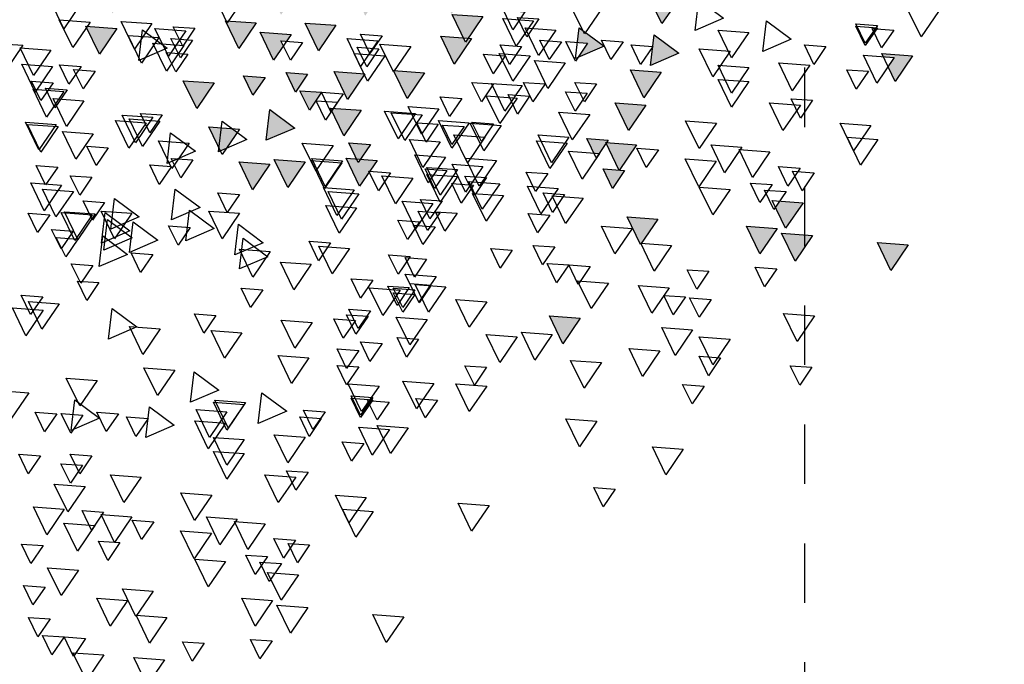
# Model space of a CAD drawing. Header units: millimetres. Extents: x 4617 to 4884, y 1258 to 1784.
# Tile 114 of 256: x 4726.58 to 4728.24, y 1389.98 to 1391.06. Entities that reach past the tile are written whole.
import ezdxf

# ---------------------------------------------------------------- set-up
doc = ezdxf.new("R2010")
doc.units = ezdxf.units.MM
doc.header["$LTSCALE"] = 0.4
doc.linetypes.add('DOT', pattern=[6.35, 0, -6.35])
for name, color, linetype in [('A VEGETACIÓN', 253, 'Continuous'), ('LÁMINA', 1, 'Continuous'), ('TXT', 3, 'Continuous')]:
    doc.layers.add(name, color=color, linetype=linetype)

# ---------------------------------------------------------------- blocks, each defined once
blk = doc.blocks.new('ARB')
at = {"layer": 'LÁMINA'}
h = blk.add_hatch(color=254, dxfattribs=at)
h.paths.add_polyline_path([(3288.9164, 1398.6733), (3288.9133, 1398.6668), (3288.9457, 1398.619), (3288.974, 1398.6775)])
h.paths.add_polyline_path([(3288.9251, 1398.5926), (3288.9506, 1398.555), (3288.9704, 1398.596)])
h.paths.add_polyline_path([(3289.0814, 1398.658), (3289.1179, 1398.6043), (3289.1462, 1398.6627)])
h.paths.add_polyline_path([(3289.0175, 1398.5743), (3289.054, 1398.5206), (3289.0822, 1398.579)])
h.paths.add_polyline_path([(3288.9695, 1398.2943), (3289.006, 1398.2406), (3289.0261, 1398.2821), (3289.0252, 1398.2825), (3289.0268, 1398.2837), (3289.0343, 1398.299)])
h.paths.add_polyline_path([(3288.9247, 1398.2135), (3288.9612, 1398.1598), (3288.9895, 1398.2183)])
h.paths.add_polyline_path([(3288.9178, 1397.9953), (3288.9174, 1397.9944), (3288.9533, 1397.9415), (3288.9816, 1398)])
h.paths.add_polyline_path([(3288.9887, 1397.8739), (3289.0252, 1397.8202), (3289.0534, 1397.8787)])
h.paths.add_polyline_path([(3289.0421, 1397.6874), (3289.0737, 1397.6738), (3289.0693, 1397.6802), (3289.0993, 1397.6824), (3289.0941, 1397.7263)])
h.paths.add_polyline_path([(3288.9456, 1397.7112), (3288.972, 1397.6724), (3288.9899, 1397.6737), (3289.0103, 1397.7159)])
h.paths.add_polyline_path([(3288.9485, 1397.4959), (3288.985, 1397.4422), (3289.0121, 1397.4983), (3289.0107, 1397.5004)])
h.paths.add_polyline_path([(3288.921, 1397.5813), (3288.9365, 1397.5586), (3288.9379, 1397.5587), (3288.9373, 1397.5574), (3288.9575, 1397.5276), (3288.9858, 1397.5861)])
h.paths.add_polyline_path([(3289.2242, 1398.1156), (3289.2261, 1398.1148), (3289.2282, 1398.1149), (3289.2278, 1398.114), (3289.243, 1398.1075), (3289.2466, 1398.1102), (3289.2472, 1398.1057), (3289.2838, 1398.09), (3289.2761, 1398.1545)])
h.paths.add_polyline_path([(3289.1946, 1398.3774), (3289.2311, 1398.3237), (3289.2594, 1398.3822)])
h.paths.add_polyline_path([(3289.1257, 1398.2583), (3289.1854, 1398.2328), (3289.1777, 1398.2972)])
h.paths.add_polyline_path([(3289.033, 1398.4793), (3289.0628, 1398.4354), (3289.0644, 1398.4355), (3289.0637, 1398.4341), (3289.0695, 1398.4256), (3289.0977, 1398.4841)])
h.paths.add_polyline_path([(3288.6447, 1399.0621), (3288.6809, 1399.0089), (3288.6815, 1399.0089), (3288.7095, 1399.0669)])
h.paths.add_polyline_path([(3288.3059, 1398.802), (3288.3424, 1398.7483), (3288.3707, 1398.8068)])
h.paths.add_polyline_path([(3288.2314, 1398.7077), (3288.2679, 1398.654), (3288.2962, 1398.7125)])
h.paths.add_polyline_path([(3288.2609, 1398.7668), (3288.2974, 1398.7131), (3288.3257, 1398.7715)])
h.paths.add_polyline_path([(3288.2602, 1398.847), (3288.2967, 1398.7933), (3288.3249, 1398.8517)])
h.paths.add_polyline_path([(3288.2496, 1398.9396), (3288.2503, 1398.9384), (3288.2568, 1398.9389), (3288.254, 1398.9331), (3288.286, 1398.8859), (3288.3143, 1398.9444)])
h.paths.add_polyline_path([(3288.1337, 1398.4073), (3288.1934, 1398.3817), (3288.1857, 1398.4462)])
h.paths.add_polyline_path([(3288.1708, 1398.2997), (3288.2073, 1398.246), (3288.2356, 1398.3045)])
h.paths.add_polyline_path([(3288.1988, 1398.0378), (3288.2243, 1398.0002), (3288.2441, 1398.0411)])
h.paths.add_polyline_path([(3288.1928, 1397.8806), (3288.2524, 1397.8551), (3288.2448, 1397.9195)])
h.paths.add_polyline_path([(3288.2855, 1397.9228), (3288.322, 1397.8691), (3288.3502, 1397.9276)])
h.paths.add_polyline_path([(3288.1787, 1397.5208), (3288.2096, 1397.4754), (3288.2196, 1397.4762), (3288.2435, 1397.5256)])
h.paths.add_polyline_path([(3288.2196, 1397.4762), (3288.2152, 1397.4671), (3288.2096, 1397.4754), (3288.2026, 1397.4749), (3288.2391, 1397.4212), (3288.2673, 1397.4797)])
h.paths.add_polyline_path([(3288.2082, 1397.5799), (3288.2447, 1397.5262), (3288.273, 1397.5847)])
h.paths.add_polyline_path([(3288.3017, 1397.4027), (3288.3382, 1397.349), (3288.3659, 1397.4062), (3288.3651, 1397.4074)])
h.paths.add_polyline_path([(3287.974, 1396.8871), (3288.0105, 1396.8334), (3288.0387, 1396.8918)])
h = blk.add_hatch(color=254, dxfattribs=at)
h.paths.add_polyline_path([(3288.4123, 1397.5612), (3288.412, 1397.5607), (3288.4117, 1397.5611), (3288.4005, 1397.5603), (3288.4261, 1397.5227), (3288.4458, 1397.5636)])
h.paths.add_polyline_path([(3288.3901, 1397.6154), (3288.3886, 1397.6125), (3288.3868, 1397.6152), (3288.3755, 1397.6144), (3288.4117, 1397.5611), (3288.4123, 1397.5612), (3288.4395, 1397.6176), (3288.4386, 1397.619)])
h.paths.add_polyline_path([(3288.435, 1397.6243), (3288.4386, 1397.619), (3288.4403, 1397.6191), (3288.4395, 1397.6176), (3288.4541, 1397.5961), (3288.4655, 1397.597), (3288.4803, 1397.6276)])
h.paths.add_polyline_path([(3288.488, 1397.5026), (3288.5245, 1397.4489), (3288.5527, 1397.5073)])
h.paths.add_polyline_path([(3288.5474, 1397.3997), (3288.5729, 1397.3622), (3288.5927, 1397.4031)])
h.paths.add_polyline_path([(3288.518, 1397.3619), (3288.5435, 1397.3243), (3288.5633, 1397.3652)])
h.paths.add_polyline_path([(3288.4288, 1397.4007), (3288.4279, 1397.3989), (3288.4633, 1397.3469), (3288.4915, 1397.4054)])
h.paths.add_polyline_path([(3288.4346, 1397.324), (3288.4711, 1397.2703), (3288.4964, 1397.3226), (3288.4926, 1397.3282)])
h.paths.add_polyline_path([(3288.4153, 1397.2521), (3288.4365, 1397.2209), (3288.4442, 1397.2214), (3288.4606, 1397.2554)])
h.paths.add_polyline_path([(3288.4365, 1397.2209), (3288.4014, 1397.2183), (3288.4168, 1397.1956), (3288.4183, 1397.1957), (3288.4176, 1397.1943), (3288.4379, 1397.1646), (3288.4661, 1397.223), (3288.4442, 1397.2214), (3288.4408, 1397.2145)])
h.paths.add_polyline_path([(3288.5744, 1397.2864), (3288.6341, 1397.2609), (3288.6264, 1397.3253)])
h.paths.add_polyline_path([(3288.5527, 1397.2157), (3288.5892, 1397.162), (3288.6174, 1397.2204)])
h.paths.add_polyline_path([(3288.6265, 1397.2107), (3288.663, 1397.157), (3288.6912, 1397.2155)])
h.paths.add_polyline_path([(3288.6367, 1397.393), (3288.6623, 1397.3554), (3288.682, 1397.3963)])
h.paths.add_polyline_path([(3288.5822, 1397.4833), (3288.5917, 1397.4693), (3288.6033, 1397.4701), (3288.5983, 1397.4597), (3288.6187, 1397.4296), (3288.6469, 1397.4881)])
h.paths.add_polyline_path([(3288.5667, 1397.5783), (3288.5823, 1397.5553), (3288.6076, 1397.5572), (3288.5965, 1397.5344), (3288.6032, 1397.5246), (3288.6314, 1397.583)])
h.paths.add_polyline_path([(3288.5678, 1397.7424), (3288.5934, 1397.7048), (3288.6131, 1397.7458)])
h.paths.add_polyline_path([(3288.6553, 1397.5075), (3288.6918, 1397.4538), (3288.72, 1397.5123), (3288.7184, 1397.5121), (3288.7164, 1397.508), (3288.7138, 1397.5118)])
h.paths.add_polyline_path([(3288.7063, 1397.2857), (3288.6953, 1397.2775), (3288.7182, 1397.2438), (3288.7306, 1397.2385), (3288.7337, 1397.2448), (3288.7286, 1397.2874)])
h.paths.add_polyline_path([(3288.7438, 1397.3814), (3288.7803, 1397.3277), (3288.8086, 1397.3861)])
h.paths.add_polyline_path([(3288.7286, 1397.2874), (3288.7337, 1397.2448), (3288.7552, 1397.2893)])
h.paths.add_polyline_path([(3288.7873, 1397.8832), (3288.7853, 1397.879), (3288.7826, 1397.8829), (3288.7468, 1397.8803), (3288.7833, 1397.8266), (3288.8116, 1397.885)])
h.paths.add_polyline_path([(3288.4486, 1397.9013), (3288.4829, 1397.8509), (3288.4889, 1397.8554), (3288.5134, 1397.906)])
h.paths.add_polyline_path([(3288.4203, 1398.0248), (3288.4204, 1398.0239), (3288.4563, 1397.9711), (3288.4846, 1398.0295)])
h.paths.add_polyline_path([(3288.4198, 1398.0247), (3288.4203, 1398.0248), (3288.417, 1398.0524), (3288.365, 1398.0135), (3288.3657, 1398.0132), (3288.3805, 1398.0143), (3288.3775, 1398.0082), (3288.4247, 1397.988), (3288.4204, 1398.0239)])
h.paths.add_polyline_path([(3287.7961, 1397.6465), (3287.8326, 1397.5928), (3287.8579, 1397.6451), (3287.8461, 1397.6502)])
h.paths.add_polyline_path([(3287.7658, 1397.5598), (3287.8023, 1397.5061), (3287.8306, 1397.5645)])
h.paths.add_polyline_path([(3287.7666, 1397.4438), (3287.8263, 1397.4182), (3287.8186, 1397.4827)])
h.paths.add_polyline_path([(3287.804, 1397.4041), (3287.8405, 1397.3504), (3287.8688, 1397.4089)])
h.paths.add_polyline_path([(3287.8362, 1397.335), (3287.8727, 1397.2813), (3287.901, 1397.3397)])
h.paths.add_polyline_path([(3287.9241, 1397.4585), (3287.9793, 1397.4349), (3287.9589, 1397.4649), (3287.9798, 1397.4665), (3287.9761, 1397.4974), (3287.9692, 1397.4923), (3287.9655, 1397.4845), (3287.9632, 1397.4878)])
h.paths.add_polyline_path([(3287.9153, 1397.2612), (3287.9189, 1397.2559), (3287.9206, 1397.2561), (3287.9199, 1397.2545), (3287.9344, 1397.2331), (3287.9458, 1397.2339), (3287.9606, 1397.2646)])
h.paths.add_polyline_path([(3287.8559, 1397.2513), (3287.8921, 1397.1981), (3287.8926, 1397.1981), (3287.9199, 1397.2545), (3287.9189, 1397.2559)])
h.paths.add_polyline_path([(3287.8926, 1397.1981), (3287.8924, 1397.1976), (3287.8921, 1397.1981), (3287.8809, 1397.1973), (3287.9064, 1397.1597), (3287.9262, 1397.2006)])
h.paths.add_polyline_path([(3287.8109, 1397.0952), (3287.8455, 1397.0443), (3287.8468, 1397.0444), (3287.8462, 1397.0432), (3287.8474, 1397.0415), (3287.8756, 1397.1)])
h.paths.add_polyline_path([(3287.0826, 1397.9517), (3287.1191, 1397.898), (3287.1474, 1397.9564)])
h.paths.add_polyline_path([(3287.1466, 1398.0797), (3287.1831, 1398.026), (3287.2113, 1398.0844)])
h.paths.add_polyline_path([(3287.1417, 1398.2569), (3287.1782, 1398.2032), (3287.2064, 1398.2616)])
h.paths.add_polyline_path([(3287.3659, 1398.1825), (3287.4024, 1398.1288), (3287.4306, 1398.1873)])
h.paths.add_polyline_path([(3287.4232, 1398.1226), (3287.4488, 1398.085), (3287.4686, 1398.1259)])
h.paths.add_polyline_path([(3287.5135, 1398.0684), (3287.5732, 1398.0428), (3287.5655, 1398.1073)])
h.paths.add_polyline_path([(3287.5226, 1398.2654), (3287.522, 1398.2642), (3287.5578, 1398.2116), (3287.586, 1398.27)])
h.paths.add_polyline_path([(3287.4792, 1398.3049), (3287.5157, 1398.2512), (3287.522, 1398.2642), (3287.5213, 1398.2653), (3287.5226, 1398.2654), (3287.5424, 1398.3064), (3287.5403, 1398.3094)])
h.paths.add_polyline_path([(3287.5058, 1398.3602), (3287.5403, 1398.3094), (3287.5438, 1398.3096), (3287.5705, 1398.365)])
h.paths.add_polyline_path([(3287.4134, 1398.3786), (3287.439, 1398.341), (3287.4587, 1398.3819)])
h.paths.add_polyline_path([(3287.3589, 1398.8067), (3287.3954, 1398.753), (3287.4237, 1398.8115)])
h.paths.add_polyline_path([(3287.4763, 1398.7343), (3287.5128, 1398.6806), (3287.5299, 1398.716), (3287.5217, 1398.728), (3287.5297, 1398.7286), (3287.5235, 1398.7378)])
h.paths.add_polyline_path([(3287.477, 1398.6689), (3287.5135, 1398.6152), (3287.5418, 1398.6736)])
h.paths.add_polyline_path([(3287.309, 1398.5916), (3287.3394, 1398.5467), (3287.3442, 1398.5471), (3287.3421, 1398.5428), (3287.3455, 1398.5379), (3287.3737, 1398.5963)])
h.paths.add_polyline_path([(3287.2753, 1397.4383), (3287.3118, 1397.3847), (3287.3268, 1397.4158), (3287.3139, 1397.4349), (3287.3368, 1397.4365), (3287.34, 1397.4431)])
h.paths.add_polyline_path([(3287.2844, 1397.0411), (3287.3209, 1396.9874), (3287.3491, 1397.0459)])
h.paths.add_polyline_path([(3287.4861, 1397.0608), (3287.5226, 1397.0071), (3287.5509, 1397.0655)])
h.paths.add_polyline_path([(3287.5599, 1397.0755), (3287.5964, 1397.0219), (3287.6247, 1397.0803)])
h.paths.add_polyline_path([(3287.5058, 1397.1297), (3287.5423, 1397.076), (3287.5636, 1397.1202), (3287.5547, 1397.1333)])
at = {"layer": 'LÁMINA', "color": 254, "elevation": -10}
for points in [[(3287.7658, 1397.5598), (3287.8023, 1397.5061), (3287.8306, 1397.5645)], [(3287.7251, 1397.5565), (3287.6731, 1397.5176), (3287.7328, 1397.492)], [(3287.929, 1397.5382), (3287.9655, 1397.4845), (3287.9937, 1397.543)], [(3288.6908, 1397.5455), (3288.7164, 1397.508), (3288.7362, 1397.5489)], [(3289.0231, 1397.5491), (3289.0596, 1397.4954), (3289.0879, 1397.5538)], [(3287.2211, 1397.5319), (3287.2576, 1397.4782), (3287.2859, 1397.5366)], [(3288.061, 1397.516), (3288.0865, 1397.4784), (3288.1063, 1397.5193)], [(3288.0724, 1397.5122), (3288.1089, 1397.4585), (3288.1372, 1397.5169)], [(3288.0905, 1397.5308), (3288.1161, 1397.4932), (3288.1358, 1397.5341)], [(3288.1787, 1397.5208), (3288.2152, 1397.4671), (3288.2435, 1397.5256)], [(3287.315, 1397.4926), (3287.3405, 1397.455), (3287.3603, 1397.4959)], [(3287.3494, 1397.5024), (3287.375, 1397.4648), (3287.3948, 1397.5058)], [(3287.3494, 1397.4975), (3287.375, 1397.4599), (3287.3948, 1397.5008)], [(3287.5824, 1397.5122), (3287.5304, 1397.4733), (3287.5901, 1397.4477)], [(3287.9761, 1397.4974), (3287.9241, 1397.4585), (3287.9838, 1397.433)], [(3288.0254, 1397.4927), (3288.0619, 1397.439), (3288.0902, 1397.4975)], [(3288.488, 1397.5026), (3288.5245, 1397.4489), (3288.5527, 1397.5073)], [(3288.6553, 1397.5075), (3288.6918, 1397.4538), (3288.72, 1397.5123)], [(3288.7843, 1397.4963), (3288.8099, 1397.4587), (3288.8297, 1397.4996)], [(3288.8036, 1397.4913), (3288.8401, 1397.4376), (3288.8684, 1397.4961)], [(3288.8748, 1397.5062), (3288.9113, 1397.4525), (3288.9395, 1397.5109)], [(3288.9485, 1397.4959), (3288.985, 1397.4422), (3289.0132, 1397.5006)], [(3289.0046, 1397.5094), (3289.0411, 1397.4557), (3289.0694, 1397.5141)], [(3287.6197, 1397.4876), (3287.6562, 1397.4339), (3287.6845, 1397.4923)], [(3287.8186, 1397.4827), (3287.7666, 1397.4438), (3287.8263, 1397.4182)], [(3288.2026, 1397.4749), (3288.2391, 1397.4212), (3288.2673, 1397.4797)], [(3288.3907, 1397.4806), (3288.4163, 1397.443), (3288.436, 1397.4839)], [(3288.3907, 1397.4806), (3288.4163, 1397.443), (3288.436, 1397.4839)], [(3288.5822, 1397.4833), (3288.6187, 1397.4296), (3288.6469, 1397.4881)], [(3288.8943, 1397.4932), (3288.8423, 1397.4543), (3288.902, 1397.4287)], [(3288.86, 1397.4767), (3288.8965, 1397.423), (3288.9248, 1397.4814)], [(3287.4577, 1397.4581), (3287.4832, 1397.4205), (3287.503, 1397.4615)], [(3287.8218, 1397.4581), (3287.8474, 1397.4205), (3287.8671, 1397.4615)], [(3287.8841, 1397.4681), (3287.9096, 1397.4305), (3287.9294, 1397.4714)], [(3287.9589, 1397.4649), (3287.9844, 1397.4273), (3288.0042, 1397.4683)], [(3288.0137, 1397.468), (3288.0393, 1397.4304), (3288.0591, 1397.4713)], [(3288.0974, 1397.4581), (3288.1229, 1397.4205), (3288.1427, 1397.4615)], [(3288.3305, 1397.4583), (3288.367, 1397.4046), (3288.3953, 1397.463)], [(3288.3975, 1397.4532), (3288.4231, 1397.4156), (3288.4429, 1397.4565)], [(3288.3994, 1397.47), (3288.4359, 1397.4163), (3288.4641, 1397.4747)], [(3288.558, 1397.4668), (3288.5835, 1397.4292), (3288.6033, 1397.4701)], [(3288.7893, 1397.4717), (3288.8148, 1397.4341), (3288.8346, 1397.475)], [(3288.8078, 1397.4601), (3288.8443, 1397.4064), (3288.8726, 1397.4649)], [(3289.0871, 1397.4506), (3289.1236, 1397.3969), (3289.1518, 1397.4554)], [(3289.1461, 1397.4605), (3289.1826, 1397.4068), (3289.2109, 1397.4652)], [(3287.2753, 1397.4383), (3287.3118, 1397.3847), (3287.34, 1397.4431)], [(3287.3139, 1397.4349), (3287.3504, 1397.3812), (3287.3786, 1397.4396)], [(3287.6591, 1397.4482), (3287.6956, 1397.3945), (3287.7238, 1397.453)], [(3288.0796, 1397.4386), (3288.1161, 1397.3849), (3288.1443, 1397.4434)], [(3288.1318, 1397.4384), (3288.1574, 1397.4009), (3288.1772, 1397.4418)], [(3288.3846, 1397.4386), (3288.4211, 1397.3849), (3288.4494, 1397.4434)], [(3288.7991, 1397.4422), (3288.8246, 1397.4046), (3288.8444, 1397.4455)], [(3287.4918, 1397.4187), (3287.5283, 1397.365), (3287.5565, 1397.4234)], [(3287.6197, 1397.4137), (3287.6562, 1397.36), (3287.6845, 1397.4185)], [(3288.0058, 1397.4238), (3288.0423, 1397.3701), (3288.0705, 1397.4286)], [(3289.0235, 1397.4162), (3289.049, 1397.3787), (3289.0688, 1397.4196)], [(3289.0834, 1397.4158), (3289.1199, 1397.3621), (3289.1481, 1397.4206)], [(3287.3684, 1397.4059), (3287.3939, 1397.3683), (3287.4137, 1397.4092)], [(3287.804, 1397.4041), (3287.8405, 1397.3504), (3287.8688, 1397.4089)], [(3288.3017, 1397.4027), (3288.3382, 1397.349), (3288.3665, 1397.4075)], [(3288.4268, 1397.4006), (3288.4633, 1397.3469), (3288.4915, 1397.4054)], [(3288.5474, 1397.3997), (3288.5729, 1397.3622), (3288.5927, 1397.4031)], [(3288.6367, 1397.393), (3288.6623, 1397.3554), (3288.682, 1397.3963)], [(3288.994, 1397.4064), (3289.0195, 1397.3688), (3289.0393, 1397.4097)], [(3287.6197, 1397.3842), (3287.6562, 1397.3305), (3287.6845, 1397.389)], [(3287.9399, 1397.3794), (3287.9655, 1397.3418), (3287.9852, 1397.3827)], [(3288.0482, 1397.3794), (3288.0737, 1397.3418), (3288.0935, 1397.3827)], [(3288.0963, 1397.3758), (3288.1328, 1397.3221), (3288.161, 1397.3806)], [(3288.1564, 1397.3794), (3288.182, 1397.3418), (3288.2018, 1397.3827)], [(3288.7438, 1397.3814), (3288.7803, 1397.3277), (3288.8086, 1397.3861)], [(3289.0825, 1397.3818), (3289.1081, 1397.3442), (3289.1279, 1397.3851)], [(3287.9596, 1397.3597), (3287.9851, 1397.3221), (3288.0049, 1397.363)], [(3288.0807, 1397.3536), (3288.1062, 1397.316), (3288.126, 1397.3569)], [(3288.1069, 1397.3497), (3288.1433, 1397.2961), (3288.1716, 1397.3545)], [(3288.2234, 1397.3487), (3288.2489, 1397.3111), (3288.2687, 1397.352)], [(3288.4726, 1397.3586), (3288.4982, 1397.321), (3288.518, 1397.3619)], [(3288.518, 1397.3619), (3288.5435, 1397.3243), (3288.5633, 1397.3652)], [(3289.053, 1397.367), (3289.0786, 1397.3294), (3289.0983, 1397.3704)], [(3289.0595, 1397.3633), (3289.096, 1397.3096), (3289.1243, 1397.3681)], [(3287.4855, 1397.345), (3287.5111, 1397.3074), (3287.5308, 1397.3483)], [(3287.5114, 1397.335), (3287.5479, 1397.2813), (3287.5762, 1397.3397)], [(3287.8362, 1397.335), (3287.8727, 1397.2813), (3287.901, 1397.3397)], [(3288.2715, 1397.3272), (3288.308, 1397.2735), (3288.3362, 1397.332)], [(3288.4842, 1397.3407), (3288.5097, 1397.3031), (3288.5295, 1397.344)], [(3289.0175, 1397.3438), (3289.054, 1397.2901), (3289.0822, 1397.3485)], [(3287.9543, 1397.3153), (3287.9908, 1397.2616), (3288.0191, 1397.3201)], [(3288.3067, 1397.3141), (3288.3432, 1397.2604), (3288.3714, 1397.3189)], [(3288.3207, 1397.3174), (3288.3572, 1397.2637), (3288.3854, 1397.3222)], [(3288.4346, 1397.324), (3288.4711, 1397.2703), (3288.4993, 1397.3287)], [(3288.6264, 1397.3253), (3288.5744, 1397.2864), (3288.6341, 1397.2609)], [(3288.8532, 1397.3142), (3288.8788, 1397.2766), (3288.8985, 1397.3175)], [(3288.8725, 1397.3092), (3288.909, 1397.2555), (3288.9373, 1397.3139)], [(3287.3631, 1397.2921), (3287.3996, 1397.2384), (3287.4278, 1397.2969)], [(3287.6879, 1397.297), (3287.7244, 1397.2433), (3287.7526, 1397.3018)], [(3288.1406, 1397.2921), (3288.1771, 1397.2384), (3288.2053, 1397.2969)], [(3288.1564, 1397.2957), (3288.182, 1397.2581), (3288.2018, 1397.299)], [(3288.2075, 1397.2977), (3288.244, 1397.244), (3288.2722, 1397.3025)], [(3288.2185, 1397.2896), (3288.244, 1397.252), (3288.2638, 1397.2929)], [(3288.2726, 1397.2945), (3288.2981, 1397.2569), (3288.3179, 1397.2978)], [(3288.727, 1397.3012), (3288.675, 1397.2623), (3288.7347, 1397.2367)], [(3288.6905, 1397.2846), (3288.727, 1397.2309), (3288.7552, 1397.2893)], [(3288.8578, 1397.3012), (3288.8943, 1397.2475), (3288.9225, 1397.306)], [(3288.8865, 1397.2977), (3288.923, 1397.244), (3288.9513, 1397.3025)], [(3289.0716, 1397.2896), (3289.1081, 1397.2359), (3289.1363, 1397.2944)], [(3289.0756, 1397.2942), (3289.1121, 1397.2405), (3289.1404, 1397.299)], [(3287.9979, 1397.2675), (3288.0344, 1397.2138), (3288.0626, 1397.2723)], [(3288.175, 1397.2675), (3288.2115, 1397.2138), (3288.2398, 1397.2723)], [(3288.8352, 1397.2766), (3288.7832, 1397.2377), (3288.8429, 1397.2121)], [(3288.9978, 1397.2748), (3289.0343, 1397.2212), (3289.0625, 1397.2796)], [(3287.3483, 1397.2626), (3287.3848, 1397.2089), (3287.4131, 1397.2673)], [(3287.6345, 1397.2464), (3287.671, 1397.1927), (3287.6992, 1397.2511)], [(3287.8559, 1397.2513), (3287.8924, 1397.1976), (3287.9206, 1397.2561)], [(3287.9153, 1397.2612), (3287.9409, 1397.2237), (3287.9606, 1397.2646)], [(3288.0016, 1397.255), (3288.0381, 1397.2013), (3288.0663, 1397.2598)], [(3288.2685, 1397.2577), (3288.305, 1397.204), (3288.3332, 1397.2624)], [(3288.4153, 1397.2521), (3288.4408, 1397.2145), (3288.4606, 1397.2554)], [(3288.4936, 1397.2501), (3288.5301, 1397.1964), (3288.5584, 1397.2549)], [(3288.796, 1397.2552), (3288.8325, 1397.2015), (3288.8608, 1397.2599)], [(3288.9664, 1397.2453), (3288.9919, 1397.2077), (3289.0117, 1397.2486)], [(3287.5754, 1397.2365), (3287.6119, 1397.1828), (3287.6402, 1397.2413)], [(3287.8098, 1397.2411), (3287.8354, 1397.2035), (3287.8552, 1397.2444)], [(3287.9339, 1397.2331), (3287.9704, 1397.1794), (3287.9986, 1397.2378)], [(3288.2574, 1397.2255), (3288.2939, 1397.1718), (3288.3222, 1397.2303)], [(3287.6886, 1397.2169), (3287.7251, 1397.1632), (3287.7533, 1397.2216)], [(3288.1504, 1397.2183), (3288.1869, 1397.1646), (3288.2152, 1397.223)], [(3288.1787, 1397.2058), (3288.2152, 1397.1521), (3288.2435, 1397.2106)], [(3288.4014, 1397.2183), (3288.4379, 1397.1646), (3288.4661, 1397.223)], [(3288.4739, 1397.2175), (3288.5104, 1397.1638), (3288.5387, 1397.2223)], [(3288.4752, 1397.2134), (3288.5117, 1397.1597), (3288.5399, 1397.2181)], [(3288.5527, 1397.2157), (3288.5892, 1397.162), (3288.6174, 1397.2204)], [(3288.6265, 1397.2107), (3288.663, 1397.157), (3288.6912, 1397.2155)], [(3288.7885, 1397.2195), (3288.814, 1397.1819), (3288.8338, 1397.2228)], [(3288.8335, 1397.2059), (3288.8591, 1397.1683), (3288.8789, 1397.2092)], [(3289.0727, 1397.2046), (3289.0982, 1397.167), (3289.118, 1397.2079)], [(3287.4823, 1397.1923), (3287.5078, 1397.1547), (3287.5276, 1397.1957)], [(3287.5118, 1397.2022), (3287.5374, 1397.1646), (3287.5571, 1397.2055)], [(3287.8809, 1397.1973), (3287.9064, 1397.1597), (3287.9262, 1397.2006)], [(3288.0426, 1397.1908), (3288.0681, 1397.1532), (3288.0879, 1397.1942)], [(3288.1712, 1397.1825), (3288.1967, 1397.1449), (3288.2165, 1397.1858)], [(3288.2321, 1397.1993), (3288.2686, 1397.1456), (3288.2968, 1397.204)], [(3288.2321, 1397.1845), (3288.2686, 1397.1308), (3288.2968, 1397.1893)], [(3288.2548, 1397.1973), (3288.2804, 1397.1597), (3288.3002, 1397.2006)], [(3288.3263, 1397.1812), (3288.3628, 1397.1275), (3288.3911, 1397.186)], [(3288.3729, 1397.1923), (3288.3985, 1397.1547), (3288.4183, 1397.1957)], [(3289.0008, 1397.1832), (3289.0264, 1397.1456), (3289.0462, 1397.1865)], [(3287.5709, 1397.1677), (3287.5964, 1397.1301), (3287.6162, 1397.1711)], [(3288.0205, 1397.1599), (3288.057, 1397.1062), (3288.0853, 1397.1646)], [(3288.1435, 1397.1697), (3288.18, 1397.116), (3288.2083, 1397.1745)], [(3288.1988, 1397.1665), (3288.2243, 1397.1289), (3288.2441, 1397.1699)], [(3289.0644, 1397.1664), (3289.1009, 1397.1127), (3289.1292, 1397.1712)], [(3287.5413, 1397.153), (3287.5669, 1397.1154), (3287.5867, 1397.1563)], [(3287.6591, 1397.1578), (3287.6956, 1397.1041), (3287.7238, 1397.1625)], [(3287.9683, 1397.1395), (3288.0048, 1397.0858), (3288.0331, 1397.1443)], [(3288.0069, 1397.1468), (3288.0324, 1397.1093), (3288.0522, 1397.1502)], [(3288.1356, 1397.1445), (3288.1721, 1397.0908), (3288.2004, 1397.1492)], [(3288.4395, 1397.1486), (3288.476, 1397.0949), (3288.5042, 1397.1534)], [(3288.4494, 1397.1566), (3288.4859, 1397.1029), (3288.5141, 1397.1614)], [(3288.6908, 1397.1468), (3288.7164, 1397.1093), (3288.7362, 1397.1502)], [(3288.8254, 1397.1585), (3288.7734, 1397.1196), (3288.8331, 1397.094)], [(3289.0398, 1397.1535), (3289.0763, 1397.0998), (3289.1046, 1397.1583)], [(3287.5058, 1397.1297), (3287.5423, 1397.076), (3287.5705, 1397.1344)], [(3288.2647, 1397.1333), (3288.2902, 1397.0957), (3288.31, 1397.1366)], [(3288.284, 1397.1283), (3288.3205, 1397.0746), (3288.3487, 1397.133)], [(3288.4444, 1397.1191), (3288.4809, 1397.0654), (3288.5092, 1397.1238)], [(3288.9533, 1397.1388), (3288.9013, 1397.0999), (3288.961, 1397.0743)], [(3288.9742, 1397.1303), (3288.9998, 1397.0927), (3289.0195, 1397.1336)], [(3288.0383, 1397.1037), (3288.0639, 1397.0662), (3288.0837, 1397.1071)], [(3288.2332, 1397.1075), (3288.2588, 1397.0699), (3288.2785, 1397.1108)], [(3288.2696, 1397.1087), (3288.2952, 1397.0711), (3288.3149, 1397.112)], [(3288.6905, 1397.1074), (3288.727, 1397.0537), (3288.7552, 1397.1121)], [(3288.7959, 1397.1142), (3288.7439, 1397.0753), (3288.8036, 1397.0497)], [(3288.9168, 1397.1074), (3288.9533, 1397.0537), (3288.9816, 1397.1121)], [(3288.973, 1397.1092), (3288.921, 1397.0703), (3288.9807, 1397.0448)], [(3288.9936, 1397.1061), (3289.0301, 1397.0524), (3289.0583, 1397.1108)], [(3289.0005, 1397.1043), (3289.037, 1397.0506), (3289.0652, 1397.1091)], [(3289.0894, 1397.1044), (3289.1149, 1397.0668), (3289.1347, 1397.1077)], [(3287.8109, 1397.0952), (3287.8474, 1397.0415), (3287.8756, 1397.1)], [(3288.2794, 1397.0791), (3288.305, 1397.0415), (3288.3248, 1397.0825)], [(3288.3119, 1397.0896), (3288.3375, 1397.0521), (3288.3573, 1397.093)], [(3288.6925, 1397.0846), (3288.6405, 1397.0457), (3288.7002, 1397.0202)], [(3288.914, 1397.0896), (3288.862, 1397.0507), (3288.9216, 1397.0251)], [(3288.9681, 1397.0945), (3288.9161, 1397.0556), (3288.9758, 1397.03)], [(3287.4861, 1397.0608), (3287.5226, 1397.0071), (3287.5509, 1397.0655)], [(3287.5599, 1397.0755), (3287.5964, 1397.0219), (3287.6247, 1397.0803)], [(3287.865, 1397.0755), (3287.9015, 1397.0219), (3287.9297, 1397.0803)], [(3288.7942, 1397.0779), (3288.8197, 1397.0404), (3288.8395, 1397.0813)], [(3289.0402, 1397.0699), (3289.0657, 1397.0324), (3289.0855, 1397.0733)], [(3287.2844, 1397.0411), (3287.3209, 1396.9874), (3287.3491, 1397.0459)], [(3287.7821, 1397.0397), (3287.8186, 1396.986), (3287.8468, 1397.0444)], [(3288.4989, 1397.0453), (3288.5245, 1397.0078), (3288.5442, 1397.0487)], [(3288.6827, 1397.0551), (3288.6307, 1397.0162), (3288.6904, 1396.9906)], [(3288.9779, 1397.06), (3288.9259, 1397.0211), (3288.9856, 1396.9956)], [(3289.0304, 1397.0533), (3289.0559, 1397.0157), (3289.0757, 1397.0567)], [(3288.0277, 1397.0367), (3288.0533, 1396.9991), (3288.0731, 1397.04)], [(3288.1171, 1397.0299), (3288.1426, 1396.9923), (3288.1624, 1397.0332)], [(3288.3316, 1397.0167), (3288.3571, 1396.9792), (3288.3769, 1397.0201)], [(3288.3316, 1397.0167), (3288.3571, 1396.9792), (3288.3769, 1397.0201)], [(3288.4592, 1397.0335), (3288.4957, 1396.9799), (3288.5239, 1397.0383)], [(3288.6257, 1397.027), (3288.6622, 1396.9733), (3288.6905, 1397.0318)], [(3288.8729, 1397.0207), (3288.8984, 1396.9831), (3288.9182, 1397.0241)], [(3287.9983, 1396.9989), (3288.0239, 1396.9613), (3288.0436, 1397.0022)], [(3288.2972, 1397.0109), (3288.3227, 1396.9733), (3288.3425, 1397.0142)], [(3288.5399, 1397.0003), (3288.5764, 1396.9466), (3288.6046, 1397.005)], [(3288.9989, 1396.9979), (3289.0244, 1396.9603), (3289.0442, 1397.0012)], [(3287.561, 1396.9905), (3287.5866, 1396.9529), (3287.6063, 1396.9939)], [(3287.7037, 1396.9856), (3287.7293, 1396.948), (3287.749, 1396.9889)], [(3287.953, 1396.9955), (3287.9785, 1396.9579), (3287.9983, 1396.9989)], [(3288.2771, 1396.9745), (3288.3136, 1396.9208), (3288.3419, 1396.9792)], [(3287.9149, 1396.9609), (3287.9514, 1396.9072), (3287.9797, 1396.9657)], [(3288.2567, 1396.9532), (3288.2932, 1396.8995), (3288.3214, 1396.9579)], [(3288.2873, 1396.9567), (3288.3129, 1396.9192), (3288.3327, 1396.9601)], [(3288.4103, 1396.9666), (3288.4359, 1396.929), (3288.4557, 1396.9699)], [(3288.9861, 1396.9617), (3289.0116, 1396.9241), (3289.0314, 1396.965)], [(3287.787, 1396.9511), (3287.8235, 1396.8974), (3287.8518, 1396.9558)], [(3288.3218, 1396.9469), (3288.3473, 1396.9093), (3288.3671, 1396.9502)], [(3288.3218, 1396.9371), (3288.3473, 1396.8995), (3288.3671, 1396.9404)], [(3288.3336, 1396.9512), (3288.3591, 1396.9136), (3288.3789, 1396.9545)], [(3288.3529, 1396.9461), (3288.3894, 1396.8924), (3288.4176, 1396.9509)], [(3288.6416, 1396.9469), (3288.6672, 1396.9093), (3288.6869, 1396.9502)], [(3287.6988, 1396.9265), (3287.7244, 1396.889), (3287.7441, 1396.9299)], [(3287.7529, 1396.9315), (3287.7785, 1396.8939), (3287.7983, 1396.9348)], [(3288.1708, 1396.9215), (3288.2073, 1396.8678), (3288.2356, 1396.9263)], [(3289.0693, 1396.9173), (3289.1058, 1396.8636), (3289.1341, 1396.922)], [(3289.1042, 1396.9321), (3289.1297, 1396.8945), (3289.1495, 1396.9355)], [(3287.4819, 1396.892), (3287.5184, 1396.8383), (3287.5467, 1396.8968)], [(3288.4153, 1396.9026), (3288.4408, 1396.865), (3288.4606, 1396.9059)], [(3288.74, 1396.8928), (3288.7656, 1396.8552), (3288.7854, 1396.8961)], [(3288.9582, 1396.9074), (3288.9063, 1396.8685), (3288.9659, 1396.843)], [(3289.1031, 1396.9039), (3289.1396, 1396.8502), (3289.1678, 1396.9087)], [(3287.974, 1396.8871), (3288.0105, 1396.8334), (3288.0387, 1396.8918)], [(3288.2961, 1396.8843), (3288.3326, 1396.8306), (3288.3608, 1396.889)], [(3288.4202, 1396.8909), (3288.4457, 1396.8533), (3288.4655, 1396.8942)], [(3288.4467, 1396.8822), (3288.4723, 1396.8447), (3288.4921, 1396.8856)], [(3288.5379, 1396.8779), (3288.5744, 1396.8242), (3288.6027, 1396.8827)], [(3287.7378, 1396.8625), (3287.7743, 1396.8088), (3287.8025, 1396.8672)], [(3288.033, 1396.8526), (3288.0695, 1396.7989), (3288.0978, 1396.8574)], [(3288.6855, 1396.8563), (3288.722, 1396.8027), (3288.7503, 1396.8611)], [(3288.857, 1396.8646), (3288.8935, 1396.8109), (3288.9218, 1396.8693)], [(3287.6591, 1396.8428), (3287.6956, 1396.7891), (3287.7238, 1396.8475)], [(3288.1069, 1396.8477), (3288.1433, 1396.794), (3288.1716, 1396.8525)], [(3288.3139, 1396.8429), (3288.3394, 1396.8053), (3288.3592, 1396.8462)], [(3288.3907, 1396.8337), (3288.4162, 1396.7961), (3288.436, 1396.837)], [(3287.8067, 1396.8182), (3287.8432, 1396.7645), (3287.8714, 1396.8229)], [(3288.4399, 1396.8189), (3288.4654, 1396.7813), (3288.4852, 1396.8223)], [(3287.6791, 1396.8035), (3287.7047, 1396.7659), (3287.7244, 1396.8068)], [(3287.9297, 1396.7936), (3287.9662, 1396.7399), (3287.9945, 1396.7983)], [(3288.5448, 1396.8034), (3288.5813, 1396.7497), (3288.6095, 1396.8082)], [(3287.4872, 1396.7838), (3287.5128, 1396.7462), (3287.5325, 1396.7871)], [(3288.1712, 1396.7838), (3288.1967, 1396.7462), (3288.2165, 1396.7871)], [(3288.4399, 1396.7845), (3288.4654, 1396.7469), (3288.4852, 1396.7878)], [(3288.786, 1396.7745), (3288.734, 1396.7356), (3288.7937, 1396.7101)], [(3288.8267, 1396.7778), (3288.8632, 1396.7241), (3288.8915, 1396.7826)], [(3288.282, 1396.7499), (3288.3185, 1396.6962), (3288.3468, 1396.7547)], [(3288.9899, 1396.7563), (3289.0264, 1396.7026), (3289.0546, 1396.761)], [(3287.7136, 1396.7444), (3287.7391, 1396.7068), (3287.7589, 1396.7478)], [(3288.1708, 1396.7443), (3288.2073, 1396.6906), (3288.2356, 1396.7491)], [(3288.3972, 1396.7443), (3288.4337, 1396.6906), (3288.4619, 1396.7491)], [(3288.6433, 1396.7302), (3288.5913, 1396.6913), (3288.651, 1396.6658)], [(3289.1333, 1396.7302), (3289.1698, 1396.6765), (3289.1981, 1396.735)], [(3288.2745, 1396.7149), (3288.3001, 1396.6773), (3288.3199, 1396.7182)], [(3288.3759, 1396.7106), (3288.4014, 1396.673), (3288.4212, 1396.714)], [(3288.4103, 1396.7205), (3288.4359, 1396.6829), (3288.4557, 1396.7238)], [(3288.4103, 1396.7156), (3288.4359, 1396.678), (3288.4557, 1396.7189)], [(3288.6777, 1396.7099), (3288.7141, 1396.6562), (3288.7424, 1396.7146)], [(3288.6806, 1396.7056), (3288.7171, 1396.6519), (3288.7454, 1396.7104)], [(3289.037, 1396.7155), (3288.985, 1396.6766), (3289.0447, 1396.651)], [(3288.5107, 1396.6903), (3288.5363, 1396.6527), (3288.556, 1396.6936)], [(3288.717, 1396.6902), (3288.7535, 1396.6365), (3288.7818, 1396.6949)], [(3288.8795, 1396.7007), (3288.8275, 1396.6618), (3288.8872, 1396.6362)], [(3288.945, 1396.6861), (3288.9706, 1396.6485), (3288.9903, 1396.6894)], [(3289.0746, 1396.686), (3289.1002, 1396.6484), (3289.12, 1396.6894)], [(3287.9395, 1396.6705), (3287.976, 1396.6168), (3288.0043, 1396.6753)], [(3288.5186, 1396.6762), (3288.5441, 1396.6386), (3288.5639, 1396.6795)], [(3288.72, 1396.6662), (3288.7565, 1396.6125), (3288.7847, 1396.671)], [(3288.8827, 1396.6762), (3288.9083, 1396.6386), (3288.9281, 1396.6795)], [(3289.0198, 1396.683), (3289.0453, 1396.6454), (3289.0651, 1396.6863)], [(3288.3362, 1396.6564), (3288.3727, 1396.6027), (3288.4009, 1396.6612)], [(3288.3748, 1396.6529), (3288.4113, 1396.5992), (3288.4395, 1396.6577)], [(3288.4293, 1396.6239), (3288.4548, 1396.5863), (3288.4746, 1396.6272)], [(3288.5527, 1396.6367), (3288.5892, 1396.583), (3288.6174, 1396.6415)], [(3288.6806, 1396.6318), (3288.7171, 1396.5781), (3288.7454, 1396.6365)], [(3287.7575, 1396.6114), (3287.794, 1396.5577), (3287.8222, 1396.6162)], [(3288.6806, 1396.6023), (3288.7171, 1396.5486), (3288.7454, 1396.607)], [(3289.0008, 1396.5974), (3289.0264, 1396.5598), (3289.0462, 1396.6008)], [(3289.1091, 1396.5974), (3289.1346, 1396.5598), (3289.1544, 1396.6008)], [(3288.5464, 1396.5631), (3288.572, 1396.5255), (3288.5918, 1396.5664)], [(3289.0205, 1396.5777), (3289.0461, 1396.5402), (3289.0658, 1396.5811)], [(3288.5724, 1396.553), (3288.6089, 1396.4993), (3288.6371, 1396.5578)], [(3288.8971, 1396.553), (3288.9336, 1396.4993), (3288.9619, 1396.5578)], [(3287.9006, 1396.5278), (3287.9261, 1396.4903), (3287.9459, 1396.5312)], [(3289.0152, 1396.5333), (3289.0517, 1396.4797), (3289.08, 1396.5381)], [(3288.424, 1396.5102), (3288.4605, 1396.4565), (3288.4887, 1396.5149)], [(3288.7488, 1396.5151), (3288.7853, 1396.4614), (3288.8135, 1396.5199)], [(3288.1659, 1396.4933), (3288.2024, 1396.4396), (3288.2306, 1396.4981)], [(3288.4092, 1396.4806), (3288.4457, 1396.4269), (3288.474, 1396.4854)], [(3288.9762, 1396.4793), (3289.0018, 1396.4417), (3289.0216, 1396.4826)], [(3289.0588, 1396.4856), (3289.0953, 1396.4319), (3289.1235, 1396.4903)], [(3288.6954, 1396.4644), (3288.7319, 1396.4107), (3288.7601, 1396.4692)], [(3288.8707, 1396.4591), (3288.8963, 1396.4215), (3288.9161, 1396.4625)], [(3288.9168, 1396.4694), (3288.9533, 1396.4157), (3288.9816, 1396.4741)], [(3288.6363, 1396.4546), (3288.6728, 1396.4009), (3288.7011, 1396.4594)], [(3288.9948, 1396.4511), (3289.0313, 1396.3974), (3289.0596, 1396.4559)], [(3288.5727, 1396.4202), (3288.5983, 1396.3826), (3288.6181, 1396.4236)], [(3288.7495, 1396.4349), (3288.786, 1396.3812), (3288.8143, 1396.4397)], [(3288.5432, 1396.4104), (3288.5688, 1396.3728), (3288.5885, 1396.4137)], [(3288.9418, 1396.4153), (3288.9673, 1396.3777), (3288.9871, 1396.4186)], [(3289.1035, 1396.4089), (3289.1291, 1396.3713), (3289.1488, 1396.4122)], [(3288.6318, 1396.3858), (3288.6573, 1396.3482), (3288.6771, 1396.3891)], [(3288.72, 1396.3758), (3288.7565, 1396.3221), (3288.7847, 1396.3806)], [(3288.6023, 1396.371), (3288.6278, 1396.3334), (3288.6476, 1396.3743)], [(3289.0292, 1396.3576), (3289.0657, 1396.3039), (3289.094, 1396.3623)], [(3288.5667, 1396.3477), (3288.6032, 1396.294), (3288.6314, 1396.3525)], [(3288.8718, 1396.3133), (3288.9083, 1396.2596), (3288.9365, 1396.318)], [(3289.0992, 1396.3218), (3289.1248, 1396.2842), (3289.1446, 1396.3251)], [(3288.6208, 1396.2936), (3288.6573, 1396.2399), (3288.6856, 1396.2984)], [(3288.9259, 1396.2936), (3288.9624, 1396.2399), (3288.9907, 1396.2984)], [(3288.547, 1396.2788), (3288.5835, 1396.2251), (3288.6118, 1396.2836)], [(3288.3453, 1396.2591), (3288.3818, 1396.2054), (3288.41, 1396.2639)], [(3288.843, 1396.2577), (3288.8795, 1396.204), (3288.9077, 1396.2625)], [(3289.0887, 1396.2547), (3289.1142, 1396.2172), (3289.134, 1396.2581)], [(3289.0139, 1396.2136), (3289.0394, 1396.176), (3289.0592, 1396.2169)], [(3289.0592, 1396.2169), (3289.0848, 1396.1793), (3289.1045, 1396.2202)], [(3288.6219, 1396.2086), (3288.6475, 1396.171), (3288.6673, 1396.2119)], [(3288.7646, 1396.2037), (3288.7902, 1396.1661), (3288.81, 1396.207)], [(3288.8479, 1396.1691), (3288.8844, 1396.1154), (3288.9127, 1396.1739)], [(3288.9759, 1396.179), (3289.0124, 1396.1253), (3289.0406, 1396.1837)]]:
    blk.add_lwpolyline(points, close=True, dxfattribs=at)

msp = doc.modelspace()

# ---------------------------------------------------------------- linework, layer by layer
at = {"layer": 'TXT', "color": 253, "linetype": 'DOT', "ltscale": 0.01}
msp.add_line((4727.9039, 1387.2794), (4727.9039, 1427.3371), dxfattribs=at)

# ---------------------------------------------------------------- block references
at = {"layer": 'A VEGETACIÓN', "color": 254, "xscale": -0.8, "yscale": 0.8, "zscale": 0.8, "rotation": 359.9999999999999}
msp.add_blockref('ARB', (7357.9056, 273.0485, -14.0456), dxfattribs=at)

doc.saveas('drawing.dxf')
